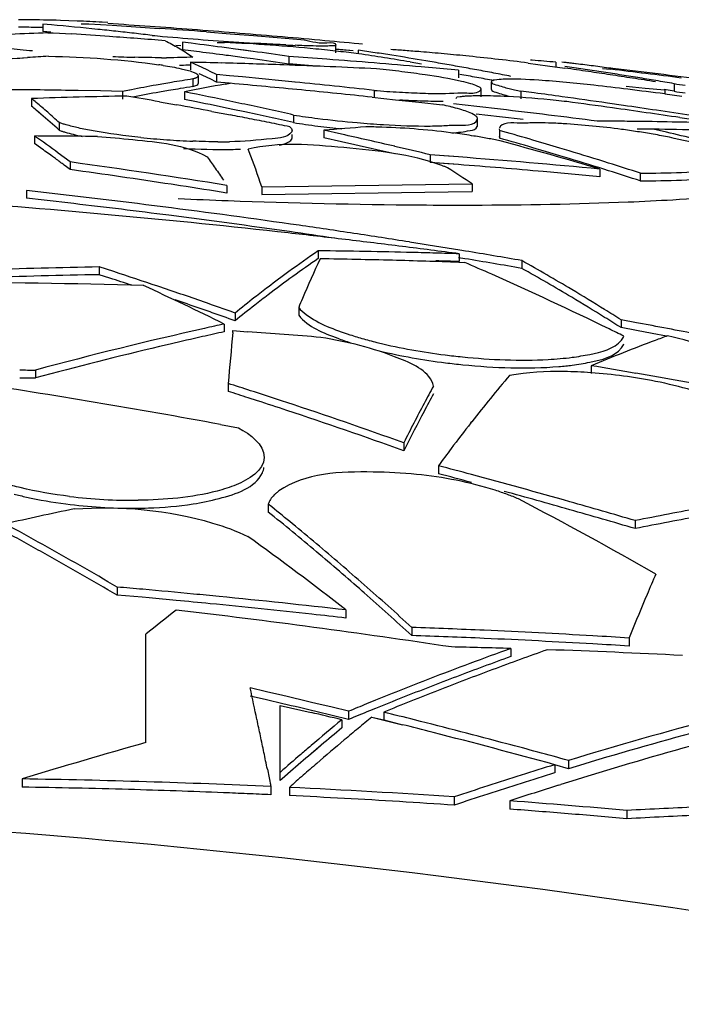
# Model space of a CAD drawing. Header units: millimetres. Extents: x 0 to 297, y 0 to 210.
# Tile 27 of 108: x 84.01 to 86.63, y 170.15 to 174.05. Entities that reach past the tile are written whole.
import ezdxf

# ---------------------------------------------------------------- set-up
doc = ezdxf.new("R2010")
doc.units = ezdxf.units.MM
doc.header["$LTSCALE"] = 16.335
doc.layers.get('0').update_dxf_attribs({"linetype": 'CONTINUOUS'})
doc.layers.add('08_SURFACES', color=7, linetype='CONTINUOUS')

msp = doc.modelspace()

# ---------------------------------------------------------------- linework, layer by layer
at = {"color": 9, "linetype": 'Continuous'}
for points in [[(84.427, 170.7955), (82.7546, 170.9489), (81.0659, 170.9909), (79.3897, 170.8878)], [(90.9828, 169.65), (88.8328, 170.1967), (86.6361, 170.5928), (84.427, 170.7955)]]:
    msp.add_open_spline(points, degree=3, dxfattribs=at)
at = {"layer": '08_SURFACES', "color": 7, "linetype": 'Continuous'}
for p, q in [((84.0386, 174.0533), (84.0055, 174.0535)), ((84.0386, 174.0234), (84.0055, 174.0237)), ((84.1361, 174.0331), (84.1022, 174.0362)), ((84.1361, 174.0331), (84.1022, 174.0362)), ((84.1022, 174.0362), (84.1022, 174.0063)), ((84.2043, 174.0494), (84.1712, 174.0505)), ((84.2043, 174.0494), (84.1712, 174.0505)), ((84.2375, 174.0481), (84.2043, 174.0494)), ((84.2533, 174.0376), (84.2836, 174.0375)), ((84.2533, 174.0376), (84.2836, 174.0375)), ((84.2836, 174.0375), (84.3763, 174.0315)), ((84.3587, 174.0418), (84.3369, 174.0431)), ((84.3587, 174.0418), (84.3369, 174.0431)), ((84.3763, 174.0315), (84.4693, 174.0254)), ((84.3763, 174.0315), (84.4693, 174.0254)), ((84.4693, 174.0254), (84.5624, 174.0189)), ((84.4693, 174.0254), (84.5624, 174.0189)), ((84.1334, 174.0035), (84.1022, 174.0063)), ((84.1334, 174.0034), (84.1022, 174.0063)), ((84.1215, 174.0011), (84.142, 174.0018)), ((84.1215, 174.0012), (84.142, 174.0018)), ((84.142, 174.0018), (84.2167, 173.9969)), ((84.142, 174.0018), (84.2167, 173.9969)), ((84.7493, 174.0053), (84.8429, 173.9981)), ((84.7493, 174.0053), (84.8429, 173.9981)), ((84.8429, 173.9981), (84.9364, 173.9906)), ((84.8429, 173.9981), (84.9364, 173.9906)), ((84.9364, 173.9906), (85.0301, 173.9829)), ((84.6283, 173.9531), (84.6477, 173.9515)), ((84.6884, 173.96), (84.6541, 173.9643)), ((84.6884, 173.96), (84.6541, 173.9643)), ((84.6541, 173.9643), (84.6541, 173.9343)), ((84.7925, 173.9634), (84.8212, 173.9631)), ((84.7925, 173.9634), (84.8212, 173.9631)), ((85.0301, 173.9829), (85.1238, 173.9749)), ((85.0301, 173.9829), (85.1238, 173.9749)), ((85.2625, 173.9228), (85.2625, 173.9528)), ((85.3671, 173.9562), (85.3533, 173.9576)), ((85.3671, 173.9562), (85.3533, 173.9575)), ((84.6881, 173.9301), (84.6541, 173.9343)), ((84.7224, 173.9258), (84.6881, 173.9301)), ((84.7224, 173.9258), (84.6881, 173.9301)), ((84.6908, 173.9086), (84.6953, 173.9055)), ((84.864, 173.9374), (84.8285, 173.9421)), ((84.864, 173.9374), (84.8285, 173.9421)), ((84.9346, 173.9279), (84.864, 173.9374)), ((85.0758, 173.908), (85.0758, 173.878)), ((85.33, 173.9298), (85.2625, 173.9362)), ((85.33, 173.9298), (85.2625, 173.9361)), ((85.3508, 173.9329), (85.3508, 173.9183)), ((83.9809, 173.8996), (84.0408, 173.9036)), ((84.704, 173.8772), (84.6869, 173.8849)), ((84.6869, 173.8849), (84.6869, 173.8548)), ((84.7211, 173.8694), (84.704, 173.8772)), ((84.9343, 173.8979), (84.8989, 173.9027)), ((84.9343, 173.8979), (84.8989, 173.9027)), ((85.5559, 173.8863), (85.601, 173.8788)), ((85.674, 173.8601), (85.6001, 173.8666)), ((85.674, 173.8601), (85.6001, 173.8666)), ((86.0236, 173.8818), (86.1002, 173.8714)), ((86.0236, 173.8818), (86.1002, 173.8713)), ((86.0393, 173.8926), (86.0322, 173.8931)), ((86.1002, 173.8714), (86.1686, 173.8617)), ((86.1002, 173.8713), (86.1686, 173.8617)), ((86.1328, 173.885), (86.1328, 173.8684)), ((86.1739, 173.8834), (86.1568, 173.8854)), ((86.2229, 173.8776), (86.1652, 173.8844)), ((86.197, 173.8643), (86.1686, 173.8684)), ((86.2408, 173.8578), (86.1686, 173.8684)), ((86.1951, 173.881), (86.1739, 173.8834)), ((86.2229, 173.8777), (86.1951, 173.881)), ((84.7175, 173.8013), (84.7175, 173.8314)), ((84.8408, 173.8317), (84.7894, 173.8364)), ((84.8408, 173.8317), (84.7894, 173.8364)), ((84.7894, 173.8364), (84.7894, 173.8064)), ((84.8924, 173.8268), (84.8408, 173.8317)), ((84.8924, 173.8268), (84.8408, 173.8317)), ((85.7477, 173.8535), (85.674, 173.8601)), ((85.7477, 173.8535), (85.674, 173.8601)), ((85.7477, 173.8535), (85.7477, 173.8234)), ((86.2408, 173.8578), (86.197, 173.8643)), ((86.3176, 173.8597), (86.35, 173.8573)), ((84.696, 173.8187), (84.696, 173.7887)), ((84.8408, 173.8016), (84.7894, 173.8064)), ((84.8408, 173.8016), (84.7894, 173.8064)), ((84.8241, 173.7982), (84.8434, 173.8015)), ((84.8241, 173.7982), (84.8434, 173.8015)), ((85.8778, 173.7776), (85.8778, 173.8077)), ((86.4868, 173.7816), (86.4119, 173.7888)), ((86.4868, 173.7816), (86.4119, 173.7888)), ((86.6012, 173.8001), (86.6012, 173.7701)), ((84.3294, 173.7712), (84.2411, 173.7728)), ((84.3294, 173.7712), (84.2411, 173.7728)), ((84.4176, 173.7693), (84.3294, 173.7712)), ((84.4176, 173.7693), (84.3294, 173.7712)), ((84.4523, 173.7761), (84.4176, 173.7693)), ((84.4176, 173.7693), (84.4176, 173.7392)), ((84.4523, 173.7761), (84.4297, 173.7717)), ((84.5996, 173.7729), (84.5635, 173.7666)), ((84.5996, 173.7729), (84.5635, 173.7666)), ((84.6356, 173.779), (84.5996, 173.7729)), ((84.646, 173.7807), (84.6356, 173.779)), ((84.6621, 173.7678), (84.6621, 173.7377)), ((85.4134, 173.7735), (85.4134, 173.7434)), ((85.8371, 173.7485), (85.8371, 173.7786)), ((86.0476, 173.7636), (85.9947, 173.7707)), ((85.9947, 173.7707), (85.9947, 173.7406)), ((86.5641, 173.774), (86.4868, 173.7816)), ((86.6012, 173.7701), (86.5614, 173.7768)), ((86.6012, 173.7701), (86.5614, 173.7768)), ((86.5641, 173.774), (86.5641, 173.7595)), ((86.5641, 173.7595), (86.6324, 173.7508)), ((84.0569, 173.7411), (84.0569, 173.711)), ((84.5631, 173.7284), (84.6307, 173.7162)), ((84.7098, 173.7281), (84.6621, 173.7377)), ((85.4054, 173.7466), (85.4983, 173.7367)), ((85.4054, 173.7466), (85.4983, 173.7367)), ((85.4983, 173.7367), (85.591, 173.7265)), ((85.4983, 173.7367), (85.591, 173.7265)), ((85.591, 173.7265), (85.6836, 173.7161)), ((85.8204, 173.7095), (85.7273, 173.72)), ((85.8204, 173.7095), (85.7273, 173.72)), ((85.7383, 173.7419), (85.7405, 173.7462)), ((85.7383, 173.7419), (85.7405, 173.7462)), ((85.7537, 173.7481), (85.7405, 173.7462)), ((86.4005, 173.7139), (86.3375, 173.7231)), ((84.0881, 173.685), (84.0756, 173.6955)), ((84.0942, 173.6798), (84.0756, 173.6955)), ((84.0942, 173.6798), (84.0881, 173.685)), ((84.771, 173.6901), (84.8444, 173.6761)), ((84.771, 173.6901), (84.8444, 173.6761)), ((84.9019, 173.6882), (84.8537, 173.6984)), ((84.9019, 173.6882), (84.8537, 173.6984)), ((84.9501, 173.6778), (84.9019, 173.6882)), ((84.9501, 173.6778), (84.9019, 173.6882)), ((84.9983, 173.6974), (84.9501, 173.708)), ((84.9983, 173.6673), (84.9501, 173.6778)), ((85.0947, 173.676), (85.0947, 173.6458)), ((85.9101, 173.6689), (85.8178, 173.6796)), ((85.9142, 173.6986), (85.8204, 173.7095)), ((84.1667, 173.6457), (84.1667, 173.6154)), ((85.822, 173.6601), (85.8224, 173.6623)), ((85.8224, 173.6321), (85.8224, 173.6623)), ((86.0042, 173.6578), (85.9101, 173.6689)), ((86.6245, 173.6658), (86.6967, 173.655)), ((85.0884, 173.5847), (85.0884, 173.5992)), ((85.2841, 173.6), (85.214, 173.6155)), ((85.2841, 173.6), (85.214, 173.6155)), ((85.214, 173.6155), (85.214, 173.5852)), ((85.822, 173.6299), (85.8224, 173.6321)), ((85.9082, 173.6205), (85.9106, 173.6143)), ((85.9228, 173.6109), (85.9106, 173.6143)), ((85.9106, 173.6143), (85.9106, 173.584)), ((86.5186, 173.6194), (86.4546, 173.6203)), ((86.5711, 173.6077), (86.5186, 173.6198)), ((86.5711, 173.6077), (86.5186, 173.6198)), ((84.0683, 173.5928), (84.0683, 173.5626)), ((84.0919, 173.546), (84.0683, 173.5626)), ((85.2842, 173.5697), (85.214, 173.5852)), ((85.2842, 173.5697), (85.214, 173.5852)), ((85.9082, 173.5902), (85.9106, 173.584)), ((84.1866, 173.5077), (84.1629, 173.5253)), ((84.9189, 173.5302), (84.915, 173.5406)), ((85.4949, 173.5216), (85.4246, 173.5379)), ((85.4949, 173.5216), (85.4246, 173.5379)), ((85.7082, 173.513), (85.6357, 173.5185)), ((85.7475, 173.5099), (85.6357, 173.5185)), ((85.6357, 173.5185), (85.6357, 173.4881)), ((86.1859, 173.534), (86.1489, 173.5452)), ((86.1859, 173.534), (86.1489, 173.5452)), ((84.1518, 173.5031), (84.1393, 173.5122)), ((84.2102, 173.4899), (84.1866, 173.5077)), ((84.2102, 173.4596), (84.1866, 173.4774)), ((84.2102, 173.4899), (84.2102, 173.4596)), ((85.7059, 173.4828), (85.6357, 173.4881)), ((85.7475, 173.4796), (85.6357, 173.4881)), ((85.7475, 173.4796), (85.7059, 173.4828)), ((85.7475, 173.5099), (85.7082, 173.513)), ((86.186, 173.5036), (86.149, 173.5148)), ((86.3076, 173.4618), (86.3076, 173.4314)), ((86.4676, 173.4454), (86.4676, 173.415)), ((84.6464, 173.3957), (84.6092, 173.4014)), ((84.9688, 173.391), (85.8014, 173.4039)), ((85.8014, 173.4039), (85.8014, 173.3735)), ((84.037, 173.3766), (84.037, 173.3461)), ((84.8308, 173.3971), (84.8308, 173.3667)), ((84.9688, 173.391), (84.9688, 173.3606)), ((84.9688, 173.3606), (85.7063, 173.372)), ((85.7063, 173.372), (85.8014, 173.3735)), ((85.1923, 173.1381), (85.1923, 173.1074)), ((85.7505, 173.1263), (85.7505, 173.0956)), ((85.7748, 173.1371), (85.7528, 173.1407)), ((85.7748, 173.137), (85.7528, 173.1406)), ((85.7729, 173.1068), (85.748, 173.1109)), ((85.7729, 173.1067), (85.748, 173.1108)), ((85.7493, 173.0925), (85.7727, 173.0917)), ((85.9985, 173.0993), (85.9985, 173.0686)), ((84.3822, 173.0557), (84.3254, 173.0741)), ((84.3254, 173.0741), (84.3254, 173.0433)), ((84.3675, 173.0297), (84.3254, 173.0433)), ((84.3675, 173.0297), (84.3254, 173.0433)), ((84.768, 172.8944), (84.7205, 172.911)), ((84.768, 172.8944), (84.7205, 172.911)), ((84.863, 172.8916), (84.863, 172.8607)), ((85.1148, 172.9137), (85.1148, 172.8828)), ((86.4526, 172.8534), (86.3911, 172.8649)), ((86.3911, 172.8649), (86.3911, 172.834)), ((86.5141, 172.8417), (86.4526, 172.8534)), ((84.82, 172.8481), (84.82, 172.8172)), ((84.8537, 172.814), (84.8544, 172.8219)), ((84.8544, 172.8219), (84.9124, 172.8177)), ((86.4526, 172.8225), (86.3911, 172.834)), ((86.5141, 172.8108), (86.4526, 172.8225)), ((86.5713, 172.7999), (86.5141, 172.8108)), ((86.5713, 172.7999), (86.5141, 172.8108)), ((84.6064, 172.7689), (84.5643, 172.7589)), ((84.6064, 172.7689), (84.5643, 172.7589)), ((84.0723, 172.6655), (84.0723, 172.6344)), ((86.2725, 172.6829), (86.2725, 172.6518)), ((84.8356, 172.6126), (84.8356, 172.5814)), ((84.9515, 172.544), (84.9152, 172.5558)), ((84.9515, 172.544), (84.9152, 172.5557)), ((85.0675, 172.5371), (85.0511, 172.5425)), ((85.0675, 172.5371), (85.0512, 172.5425)), ((84.8056, 172.4503), (84.8769, 172.437)), ((84.8056, 172.4502), (84.8769, 172.437)), ((85.7965, 172.4565), (85.8002, 172.4613)), ((85.7965, 172.4565), (85.8002, 172.4612)), ((85.5311, 172.3778), (85.5311, 172.3464)), ((85.5349, 172.354), (85.5311, 172.3464)), ((85.6684, 172.2867), (85.6684, 172.2553)), ((85.0084, 172.1235), (84.9944, 172.1348)), ((85.0084, 172.1234), (84.9944, 172.1348)), ((84.9944, 172.1348), (84.9944, 172.1032)), ((86.4473, 172.0692), (86.4473, 172.0376)), ((84.3962, 171.8061), (84.3962, 171.7742)), ((84.4619, 171.7684), (84.3962, 171.7742)), ((84.4948, 171.7655), (84.4619, 171.7684)), ((84.5229, 171.763), (84.4948, 171.7655)), ((84.5229, 171.7629), (84.4948, 171.7655)), ((85.3742, 171.7832), (85.3665, 171.7899)), ((85.3742, 171.7832), (85.3665, 171.7899)), ((85.3018, 171.7155), (85.3018, 171.6835)), ((85.5626, 171.6463), (85.5626, 171.6143)), ((84.5098, 171.1901), (84.5098, 171.6199)), ((86.4289, 171.6182), (86.4234, 171.6044)), ((86.4234, 171.6044), (86.4234, 171.5723)), ((85.9543, 171.5627), (85.9543, 171.5306)), ((84.9876, 171.3914), (84.9227, 171.4065)), ((84.9876, 171.3914), (84.9227, 171.4065)), ((84.9876, 171.3592), (84.9227, 171.3742)), ((84.9876, 171.3592), (84.9227, 171.3742)), ((85.0525, 171.3763), (84.9876, 171.3914)), ((85.0525, 171.344), (84.9876, 171.3592)), ((85.0421, 171.3372), (85.1234, 171.3185)), ((85.0421, 171.0403), (85.0421, 171.3372)), ((85.2473, 171.3298), (85.1823, 171.3455)), ((85.4189, 171.3577), (85.3833, 171.3431)), ((85.4189, 171.3577), (85.3833, 171.3432)), ((85.1234, 171.3185), (85.164, 171.3091)), ((85.2473, 171.2975), (85.1823, 171.3131)), ((85.3122, 171.314), (85.2473, 171.3298)), ((85.3122, 171.314), (85.2473, 171.3298)), ((85.3122, 171.2817), (85.2473, 171.2975)), ((85.3122, 171.2817), (85.2473, 171.2975)), ((85.3122, 171.314), (85.3122, 171.2817)), ((85.4189, 171.3254), (85.3947, 171.3155)), ((85.4189, 171.3254), (85.3947, 171.3155)), ((85.4515, 171.3106), (85.4515, 171.2782)), ((85.2857, 171.2805), (85.2857, 171.2481)), ((85.4046, 171.2913), (85.4515, 171.2796)), ((85.4046, 171.2913), (85.5259, 171.261)), ((85.4515, 171.2796), (85.5259, 171.261)), ((85.2043, 171.18), (85.1637, 171.1455)), ((85.2043, 171.18), (85.1876, 171.1659)), ((85.1876, 171.1659), (85.1637, 171.1455)), ((86.1285, 171.1025), (86.1285, 171.0699)), ((86.183, 171.0866), (86.1285, 171.1016)), ((86.183, 171.0866), (86.1285, 171.1015)), ((86.183, 171.1192), (86.183, 171.0866)), ((84.9908, 171.0842), (85.0047, 171.0162)), ((85.0826, 171.0757), (85.0488, 171.0461)), ((85.0826, 171.0757), (85.0582, 171.0545)), ((84.0197, 171.0461), (84.0197, 171.0135)), ((85.0015, 171.0321), (85.0047, 171.0162)), ((85.0582, 171.0545), (85.0421, 171.0403)), ((86.1436, 171.0211), (86.1528, 171.024)), ((86.1436, 171.021), (86.1529, 171.0239)), ((85.0047, 171.0162), (85.0047, 170.9835)), ((85.078, 171.0127), (85.078, 170.9801)), ((85.7308, 170.9749), (85.7308, 170.9422)), ((85.9504, 170.9592), (85.9504, 170.9265)), ((86.4139, 170.9212), (86.4139, 170.8884))]:
    msp.add_line(p, q, dxfattribs=at)
for points in [[(84.9346, 173.9279), (84.8993, 173.9327), (84.864, 173.9374)], [(83.9809, 173.8996), (84.0112, 173.9017), (84.0408, 173.9036)], [(84.6422, 173.8734), (84.6507, 173.8736), (84.6593, 173.8738), (84.6682, 173.8741), (84.6772, 173.8745), (84.6863, 173.875)]]:
    msp.add_lwpolyline(points, dxfattribs=at)
for centre, radius, start, end in [((83.9757, 167.84), 6.2136, 88.19733, 89.41998), ((83.9757, 167.8169), 6.2068, 88.80783, 89.41956), ((82.5819, 157.2798), 16.8252, 84.07362, 84.69998), ((83.9751, 167.8241), 6.2296, 86.67009, 87.58584), ((82.1855, 141.0241), 33.0855, 85.94321, 86.23246), ((82.1853, 141.0204), 33.0892, 85.65299, 85.94321), ((84.4518, 163.806), 10.2005, 91.85561, 92.68626), ((81.9003, 139.1641), 34.9098, 85.95092, 86.19552), ((82.5798, 157.2594), 16.8458, 83.82735, 84.07369), ((81.9003, 139.1631), 34.9108, 85.58681, 85.95092), ((82.5785, 157.2469), 16.8584, 83.58156, 83.82735), ((82.5771, 157.2341), 16.8712, 83.33633, 83.58156), ((85.4717, 184.0769), 10.129, 264.69305, 264.92662), ((82.087, 138.855), 35.251, 85.66862, 85.97316), ((85.742, 187.1637), 13.2276, 264.94241, 266.33895), ((82.1851, 141.0179), 33.0916, 85.3618, 85.65299), ((82.1849, 141.0152), 33.0943, 85.06921, 85.36179), ((82.1846, 141.0117), 33.0979, 84.77565, 85.06921), ((82.2651, 154.4711), 19.639, 82.49992, 82.91194), ((85.6826, 186.1664), 12.2285, 266.31867, 266.52661), ((85.3749, 180.4621), 6.5159, 267.26077, 267.5918), ((82.1843, 141.0085), 33.1011, 84.50614, 84.77565), ((84.9392, 160.0666), 13.8662, 93.36823, 93.71501), ((84.6358, 179.7217), 5.8195, 267.46858, 268.33369), ((82.1509, 153.578), 20.5097, 82.50006, 82.79729), ((82.2943, 154.6689), 19.4094, 82.28788, 82.49932), ((82.2579, 154.4153), 19.6953, 81.77424, 82.18898), ((82.5942, 139.1314), 34.865, 85.67011, 85.91845), ((84.5515, 167.4402), 6.5277, 84.04872, 84.44854), ((84.8133, 169.7558), 4.1973, 82.6205, 83.1568), ((83.4316, 160.9685), 13.1056, 81.28566, 81.57955), ((83.0521, 158.6568), 15.4339, 80.66378, 81.42831), ((83.4286, 160.9489), 13.1255, 80.99121, 81.28566), ((83.4237, 160.9183), 13.1565, 80.40062, 80.99109), ((84.927, 165.7229), 8.2309, 85.00353, 85.31999), ((84.8308, 164.6197), 9.3383, 84.7131, 85.00476), ((84.7482, 163.7309), 10.2309, 84.15868, 84.71148), ((84.9012, 165.1235), 8.83, 82.69698, 84.22658), ((84.2865, 171.9871), 1.9078, 81.2146, 81.7129), ((84.5858, 177.0922), 3.1894, 269.7513, 270.1062), ((84.106, 146.9701), 26.921, 88.5019, 88.76356), ((83.6737, 171.6064), 2.4935, 63.4198, 65.1628), ((84.1059, 146.9675), 26.9237, 88.24038, 88.5019), ((84.1058, 146.965), 26.9261, 87.97899, 88.24038), ((82.2555, 154.3848), 19.6961, 81.76749, 82.1831), ((84.1055, 146.9577), 26.9334, 87.19559, 87.97896), ((82.5943, 139.1308), 34.8356, 85.71054, 85.91503), ((82.5941, 139.1298), 34.8666, 85.05423, 85.6701), ((83.4184, 160.8863), 13.1889, 80.10473, 80.40074), ((83.4145, 160.864), 13.2115, 79.80808, 80.10473), ((83.4103, 160.8409), 13.2351, 79.51078, 79.80808), ((85.4257, 165.8012), 8.1147, 85.00077, 85.66306), ((82.1533, 138.2808), 35.8289, 83.52373, 83.57093), ((85.3788, 166.9075), 7.0211, 82.54028, 83.09495), ((85.376, 166.8861), 7.0426, 81.9758, 82.54027), ((83.6734, 171.5776), 2.4926, 63.4004, 65.1443), ((84.8877, 168.6891), 5.1975, 83.5221, 84.0855), ((85.0839, 170.2403), 3.6338, 81.5912, 82.3024), ((83.4102, 160.8213), 13.2248, 79.50142, 79.79876), ((83.4059, 160.817), 13.2594, 79.21286, 79.51078), ((83.4012, 160.7926), 13.2842, 78.91433, 79.21286), ((83.153, 152.6837), 21.3916, 81.64229, 81.89575), ((83.7406, 157.0736), 16.9694, 81.28136, 81.52761), ((83.1506, 152.6677), 21.4078, 81.41072, 81.6423), ((83.738, 157.0562), 16.987, 81.03524, 81.28136), ((83.1482, 152.6515), 21.4241, 81.17104, 81.41072), ((82.1391, 138.8471), 35.2625, 82.91256, 83.1416), ((82.3836, 139.5928), 34.4969, 83.08218, 83.38243), ((83.7351, 157.0382), 17.0052, 80.78926, 81.03524), ((82.1389, 138.8459), 35.2638, 82.68333, 82.91256), ((82.3833, 139.5897), 34.5, 82.78232, 83.08218), ((85.7247, 167.224), 6.6745, 100.13145, 100.9903), ((85.7184, 167.2591), 6.6388, 99.59743, 100.13114), ((85.7134, 167.289), 6.6085, 98.85593, 99.59758), ((85.7123, 167.2711), 6.5964, 98.86311, 99.30277), ((85.8547, 167.8566), 6.0303, 99.83978, 101.40628), ((81.7121, 138.8493), 35.0922, 84.41775, 84.88061), ((81.6245, 139.3491), 34.6323, 84.24006, 84.58554), ((81.6242, 139.3466), 34.6348, 83.71909, 84.24005), ((83.4058, 160.7974), 13.2491, 79.20355, 79.50142), ((82.046, 138.3699), 35.6769, 82.96056, 83.17773), ((83.1456, 152.6348), 21.4411, 80.92325, 81.17103), ((83.7321, 157.0196), 17.0241, 80.54342, 80.78926), ((83.7289, 157.0007), 17.0432, 80.29773, 80.54342), ((88.348, 185.5136), 11.8429, 261.51829, 261.73441), ((83.6912, 141.823), 31.9546, 89.01402, 89.49072), ((84.9041, 148.9003), 24.8552, 91.08448, 91.95343), ((80.8368, 152.895), 21.164, 79.8591, 80.2149), ((85.724, 167.2032), 6.6652, 100.02692, 100.95431), ((81.2967, 156.8547), 17.2447, 78.0966, 78.74624), ((81.712, 138.8481), 35.0935, 83.95877, 84.41775), ((85.8191, 178.9713), 5.2137, 265.5364, 266.0949), ((85.7961, 178.6319), 4.8735, 266.0929, 266.6745), ((85.7635, 178.0679), 4.3085, 266.6719, 267.3048), ((86.2172, 174.9113), 1.162, 256.5968, 257.709), ((86.305, 175.3137), 1.5739, 257.702, 258.6298), ((81.6224, 141.0321), 33.0293, 82.10641, 82.30046), ((82.046, 138.3698), 35.677, 82.72456, 82.96056), ((88.348, 185.474), 11.8336, 261.5112, 261.72748), ((82.6178, 171.9775), 2.2762, 50.1739, 50.786), ((82.6168, 171.9477), 2.2765, 50.1498, 50.7621), ((80.8286, 152.8498), 21.21, 79.28789, 79.67351), ((81.295, 156.8307), 17.239, 78.08677, 78.57505), ((81.2868, 156.8076), 17.2928, 77.76988, 78.09674), ((85.7635, 178.0338), 4.3045, 266.6694, 267.303), ((85.7336, 177.3985), 3.6685, 267.3023, 268.0088), ((85.7115, 176.7571), 3.0267, 268.0051, 268.8063), ((85.6978, 176.0848), 2.3543, 268.8006, 269.7457), ((85.4203, 172.4816), 1.2622, 76.5341, 77.956), ((85.6823, 169.404), 4.3531, 83.4724, 84.0419), ((81.6217, 141.0274), 33.034, 81.79273, 82.10641), ((81.6367, 139.9306), 34.1019, 82.04407, 82.34876), ((81.6207, 141.0201), 33.0414, 81.45244, 81.68224), ((82.4829, 171.7908), 2.4829, 47.2978, 49.5359), ((80.8205, 152.8073), 21.2532, 78.87777, 79.08622), ((81.276, 156.7582), 17.3434, 77.28055, 77.6067), ((85.5622, 176.6438), 3.0044, 261.0475, 261.9557), ((85.4804, 172.7348), 1.002, 75.7101, 76.5088), ((81.8069, 138.6214), 35.3169, 83.01105, 83.32143), ((81.8068, 138.6206), 35.3177, 82.69554, 83.01105), ((81.6361, 139.9261), 34.1064, 81.58986, 82.04407), ((81.62, 141.0154), 33.0462, 81.21117, 81.45243), ((80.8168, 152.7885), 21.2724, 78.66301, 78.87777), ((81.2759, 156.7417), 17.3301, 77.27004, 77.59639), ((80.813, 152.7691), 21.2921, 78.44194, 78.66301), ((85.5622, 176.6112), 3.002, 261.0399, 261.9488), ((85.6268, 177.0988), 3.4639, 261.9516, 262.7748), ((85.6268, 177.0657), 3.4611, 261.9447, 262.7685), ((85.6852, 177.5687), 3.9375, 262.7907, 265.0717), ((85.6869, 177.5612), 3.9302, 265.0383, 266.552), ((85.6273, 175.3448), 1.7124, 270.2731, 271.5832), ((86.2493, 156.4769), 17.1748, 89.57806, 89.84043), ((86.2493, 156.4759), 17.1758, 89.31524, 89.57806), ((86.2492, 156.4706), 17.1811, 88.2594, 89.31518), ((85.6753, 177.4506), 3.849, 262.7734, 264.1863), ((86.4623, 159.0821), 14.5869, 94.25105, 94.90915), ((80.9225, 153.9975), 20.0819, 76.83917, 77.4559), ((85.3441, 170.6719), 2.9575, 82.4181, 88.0537), ((85.3809, 170.9233), 2.7034, 80.8955, 82.4884), ((82.1742, 160.2921), 13.8362, 73.7662, 74.28078), ((86.2551, 155.3958), 18.2259, 88.58971, 89.1715), ((82.1129, 154.4636), 19.6563, 76.18565, 76.89104), ((83.9385, 141.3423), 32.2508, 89.32663, 89.76955), ((81.8524, 170.3878), 3.8964, 53.631, 55.3413), ((84.8208, 176.8021), 3.2322, 264.1096, 265.0249), ((84.8325, 176.9376), 3.3682, 265.0279, 266.8015), ((84.8257, 176.8131), 3.2435, 266.7986, 267.7086), ((84.8091, 175.9551), 2.3853, 269.6612, 270.7768), ((80.9248, 153.994), 20.0552, 77.03403, 77.44548), ((82.1748, 160.2753), 13.8231, 73.75271, 74.32061), ((81.7184, 157.9831), 16.1447, 73.4855, 74.9434), ((82.1564, 160.2307), 13.9002, 73.30811, 73.76624), ((81.8134, 152.3148), 21.8012, 76.96152, 77.36143), ((81.8511, 170.3587), 3.8962, 54.0351, 54.8906), ((84.815, 175.5146), 1.975, 270.8656, 272.0242), ((81.4646, 172.2137), 3.6967, 18.5697, 20.8621), ((80.9098, 153.943), 20.1378, 76.42756, 76.83926), ((82.156, 160.2106), 13.8904, 73.29415, 73.75279), ((82.1276, 160.1355), 13.9996, 72.47963, 73.14876), ((81.7738, 170.2526), 4.0275, 53.1972, 53.8126), ((80.1261, 144.0598), 29.7122, 80.88936, 82.09945), ((83.0733, 139.1193), 34.4944, 84.61983, 85.55356), ((83.0734, 139.1197), 34.4638, 84.98939, 85.54974), ((82.1272, 160.1154), 13.99, 72.46516, 73.13466), ((82.1017, 160.0532), 14.0859, 71.94367, 72.47976), ((80.1274, 144.0633), 29.6785, 81.31433, 82.09283), ((83.0487, 169.2602), 4.9747, 56.404, 57.7313), ((83.0732, 139.118), 34.4655, 84.61521, 84.98939), ((82.1012, 160.033), 14.0763, 71.92906, 72.46528), ((80.4464, 140.9022), 32.6723, 81.78234, 83.69056), ((80.1237, 144.0391), 29.703, 80.88172, 81.24183), ((81.2341, 138.878), 34.5448, 83.6185, 85.90242), ((80.4481, 140.9144), 32.6297, 83.35421, 83.68534), ((80.4472, 140.9068), 32.6374, 82.68877, 83.3542), ((85.9146, 202.9375), 29.6202, 267.52962, 267.91272), ((85.8018, 199.418), 26.099, 267.87878, 269.54622), ((85.7535, 194.7131), 21.3939, 269.57574, 270.13053), ((80.4456, 140.894), 32.6503, 81.84253, 82.68874), ((81.2339, 138.8769), 34.5459, 83.24062, 83.61842), ((80.4442, 140.8843), 32.6601, 81.52658, 81.84256), ((80.444, 140.8853), 32.6894, 81.39793, 81.78241), ((80.4428, 140.8771), 32.6977, 81.00834, 81.39793), ((81.2336, 138.8746), 34.5482, 82.86371, 83.24063), ((80.4415, 140.8688), 32.706, 80.65398, 81.00834), ((87.8366, 169.2729), 4.6831, 124.3773, 126.1264), ((84.8105, 141.8717), 31.2688, 88.95855, 89.3004), ((84.8105, 141.8707), 31.2697, 88.61755, 88.95855), ((81.2337, 138.8749), 34.5479, 82.48763, 82.86371), ((84.8104, 141.8696), 31.2708, 88.44736, 88.61755), ((84.8104, 141.869), 31.2714, 88.27738, 88.44736), ((80.4403, 140.862), 32.713, 80.21766, 80.61493), ((87.8938, 169.1645), 4.7796, 124.4169, 127.3559), ((89.6991, 171.0079), 4.9646, 154.9947, 156.9824), ((84.6686, 141.4011), 31.7098, 88.52294, 89.04012), ((84.6686, 141.3992), 31.7117, 88.04694, 88.52294), ((84.8104, 141.8658), 31.2439, 88.27586, 88.44602), ((80.5115, 160.9196), 13.2605, 66.12214, 66.62458), ((80.4403, 140.8593), 32.6853, 80.20919, 80.6102), ((81.404, 164.9601), 9.3465, 59.1571, 60.55607), ((84.892, 141.8629), 31.2163, 91.04001, 91.88639), ((78.9145, 156.2559), 17.6671, 71.37469, 71.9718), ((87.9761, 169.0811), 4.9203, 126.1221, 127.31), ((81.4024, 164.9337), 9.3435, 59.13483, 60.53442), ((83.5136, 139.1107), 33.9038, 88.33106, 89.74184), ((84.892, 141.8598), 31.1887, 91.04093, 91.88799), ((78.924, 156.2689), 17.6227, 71.71188, 72.00754), ((80.3977, 160.666), 13.5384, 63.94678, 66.11618), ((79.2836, 161.6426), 12.4986, 63.7072, 65.32731), ((78.8832, 156.1629), 17.7653, 70.75637, 71.37466), ((88.0791, 168.9456), 5.0905, 127.3076, 128.0581), ((81.2711, 164.7368), 9.6063, 58.24862, 59.15919), ((78.878, 156.1321), 17.767, 70.8015, 71.12496), ((78.8546, 156.0808), 17.8522, 70.33227, 70.75653), ((88.1859, 168.8096), 5.2635, 128.0601, 129.1468), ((88.0811, 168.9159), 5.0909, 127.3336, 128.0839), ((90.3428, 170.7307), 5.6655, 156.9475, 157.3367), ((81.2693, 164.7103), 9.6035, 58.22582, 59.13693), ((78.8511, 156.0552), 17.8484, 70.31611, 70.63973), ((88.1879, 168.7798), 5.2639, 128.0859, 129.1719), ((81.1864, 164.5996), 9.7675, 57.80113, 58.24988), ((81.1845, 164.573), 9.7649, 57.77803, 58.22708), ((88.2609, 157.1365), 16.0839, 102.6378, 105.09518), ((88.2272, 157.2653), 15.9208, 102.35741, 102.67434), ((88.2267, 157.2845), 15.9321, 102.34669, 102.63415), ((111.9068, 170.2828), 27.1712, 174.65458, 175.0812), ((82.3718, 138.3), 34.611, 85.30957, 85.7905), ((80.2826, 160.4273), 13.8034, 63.68355, 63.95276), ((80.3489, 140.4707), 32.9529, 78.78262, 79.21699), ((88.2361, 157.2255), 15.9615, 102.67441, 103.14424), ((89.4192, 165.0837), 8.225, 110.59067, 112.49391), ((89.367, 165.2208), 8.0782, 110.2153, 110.58593), ((79.551, 144.7761), 28.8923, 75.57129, 75.9287), ((88.27, 157.084), 16.107, 103.30127, 105.10671), ((86.0294, 175.3707), 2.666, 262.7925, 264.2695), ((84.0833, 175.021), 2.3555, 268.2187, 269.7323), ((86.0294, 175.3374), 2.6638, 262.8231, 264.2995), ((80.7081, 139.2966), 33.8468, 80.23231, 80.53764), ((84.0833, 174.9878), 2.3534, 268.2149, 269.732), ((90.1647, 169.0477), 5.5409, 139.5263, 141.9709), ((86.128, 170.6082), 2.052, 78.7591, 85.9642), ((80.7074, 139.2924), 33.8511, 79.62182, 80.2323), ((79.1783, 141.8994), 31.0648, 79.56335, 81.42455), ((78.1291, 151.6014), 22.0555, 72.05569, 72.29768), ((78.1292, 151.5896), 22.037, 72.06517, 72.28262), ((78.1158, 151.5603), 22.0987, 71.70948, 72.05565), ((91.1313, 169.5989), 6.2515, 151.28643, 152.00716), ((78.1126, 151.5385), 22.0908, 71.64932, 71.96588), ((91.0501, 169.6146), 6.1578, 151.30543, 151.66519), ((78.075, 151.4383), 22.2274, 70.40028, 71.66402), ((78.0745, 151.4247), 22.2108, 70.38361, 71.64843), ((91.7059, 169.2952), 6.9015, 152.01956, 153.4706), ((91.6948, 169.2726), 6.8876, 152.04, 153.42395), ((91.2262, 169.5196), 6.3578, 151.66521, 152.02623), ((90.6705, 168.6495), 6.1846, 142.00772, 143.19309), ((90.9727, 168.4228), 6.5624, 143.18887, 143.92839), ((78.442, 144.9067), 28.3176, 74.94271, 75.21501), ((78.4418, 144.8999), 28.2938, 74.92935, 75.20193), ((78.4307, 144.865), 28.3608, 74.12593, 74.94257), ((84.3606, 173.6192), 1.4921, 255.5251, 257.4526), ((84.4547, 174.1593), 2.0095, 262.9313, 270.6911), ((78.4277, 144.848), 28.3476, 74.11188, 74.65677), ((77.9676, 156.8595), 17.2696, 60.2816, 62.33707), ((88.6789, 150.9455), 21.6336, 101.87882, 102.61884), ((84.4551, 174.1318), 2.0135, 262.5203, 270.3297), ((84.4557, 173.9544), 1.8361, 270.3423, 271.9942), ((77.7273, 163.1216), 11.5779, 50.5134, 51.03281), ((78.4156, 144.8119), 28.416, 73.58174, 74.126), ((78.4154, 144.805), 28.3923, 73.56719, 74.11188), ((89.9083, 154.7988), 17.6138, 100.45552, 101.33195), ((77.7336, 163.106), 11.5615, 50.48671, 51.0963), ((89.9084, 154.7828), 17.5985, 100.46495, 101.3423), ((76.6137, 158.5453), 15.3757, 60.85466, 61.48959), ((77.5952, 162.9613), 11.7856, 49.91169, 50.51314), ((76.632, 158.5599), 15.3263, 61.14863, 61.46749), ((77.1113, 161.2087), 13.322, 52.06195, 54.15046), ((77.5909, 162.933), 11.7857, 49.885, 50.48672), ((76.5912, 158.4857), 15.4111, 60.83211, 61.14863), ((76.4882, 158.3213), 15.6325, 59.61094, 60.85293), ((77.3727, 162.6979), 12.1303, 48.72901, 49.90885), ((76.486, 158.2985), 15.6257, 59.58714, 60.82994), ((77.3743, 162.6767), 12.1214, 48.74942, 49.88245), ((95.6818, 167.9035), 9.9705, 156.63482, 157.14334), ((81.5088, 138.3722), 33.5583, 84.89107, 85.06403), ((77.0571, 162.3383), 12.6089, 47.57932, 48.72906), ((81.5087, 138.3717), 33.5588, 84.54536, 84.89107), ((81.5087, 138.3719), 33.5268, 84.65912, 84.84195), ((81.5087, 138.3719), 33.5586, 84.37261, 84.54536), ((81.5087, 138.3711), 33.5594, 83.51006, 84.3726), ((77.0519, 162.3095), 12.6099, 47.55191, 48.70194), ((96.4297, 167.5893), 10.7818, 157.1487, 158.05763), ((81.5087, 138.3715), 33.5273, 84.42808, 84.65912), ((81.5087, 138.3713), 33.5275, 83.73496, 84.42807), ((90.9687, 163.6291), 10.2747, 128.09589, 128.94835), ((80.7548, 138.7066), 33.2351, 82.35716, 83.30511), ((81.5087, 138.3714), 33.5273, 83.5039, 83.73495), ((80.7544, 138.7038), 33.2379, 81.40899, 82.35714), ((84.4182, 139.2916), 32.3749, 87.72005, 87.97424), ((84.4182, 139.2906), 32.3439, 87.71785, 87.9723), ((84.4182, 139.2906), 32.3759, 87.46586, 87.72005), ((84.4182, 139.2897), 32.3449, 87.46343, 87.71785), ((84.4181, 139.2894), 32.3771, 86.70335, 87.46586), ((84.4181, 139.2884), 32.3781, 86.44918, 86.70335), ((85.0128, 139.8341), 31.7426, 88.30037, 88.72434), ((84.4181, 139.2884), 32.3461, 86.70018, 87.46342), ((84.4181, 139.2875), 32.3471, 86.44576, 86.70018), ((91.0632, 157.4193), 15.0379, 109.86077, 111.16912), ((91.051, 157.4338), 14.9899, 109.87755, 110.75199), ((91.0944, 157.5148), 14.9051, 109.57937, 110.02195), ((85.0127, 139.831), 31.7456, 87.07232, 88.0382), ((91.1194, 157.4461), 14.9782, 110.02195, 110.46307), ((91.0903, 157.3297), 15.1011, 110.75146, 111.18657), ((91.1453, 157.3767), 15.0523, 110.46307, 110.90274), ((91.1315, 157.2422), 15.2277, 111.16828, 112.03352), ((91.1324, 157.2216), 15.2171, 111.18714, 112.05305), ((91.1725, 157.3055), 15.1284, 110.90274, 111.34094), ((91.235, 154.53), 17.3414, 102.94338, 106.93726), ((61.3721, 166.265), 24.1053, 12.01069, 12.31538), ((78.1396, 141.9611), 30.2166, 76.52181, 76.77481), ((91.2155, 157.1958), 15.2464, 111.34151, 112.21343), ((78.1395, 141.9571), 30.189, 76.5091, 76.76234), ((91.181, 157.1198), 15.3597, 112.17647, 112.46337), ((91.2455, 154.4771), 17.3639, 103.62556, 106.95068), ((78.2545, 141.6288), 30.474, 76.66003, 76.89507), ((91.1803, 157.103), 15.345, 112.15036, 112.48323), ((78.1566, 141.9341), 30.2687, 75.81577, 76.05411), ((91.3622, 154.4115), 17.4101, 104.09071, 107.4105), ((60.2434, 166.0243), 25.2594, 11.8625, 12.01188), ((92.2516, 162.8612), 10.9274, 129.60337, 130.43903), ((92.2188, 162.979), 10.7484, 129.34428, 129.72186), ((78.1301, 141.9225), 30.2563, 75.61496, 75.85146), ((78.1512, 141.913), 30.2904, 75.10068, 75.81571), ((59.4633, 165.8605), 26.0565, 11.71508, 11.86251), ((92.2239, 162.8702), 10.8778, 129.62995, 130.18903), ((92.3034, 162.8772), 10.8808, 129.72186, 130.09632), ((78.1233, 141.8963), 30.2834, 74.67222, 75.61484), ((90.1697, 151.0148), 20.9541, 105.67073, 107.0676), ((92.3822, 162.7075), 11.1291, 130.43733, 130.71239), ((92.4336, 162.7229), 11.0827, 130.09746, 130.83717), ((78.1456, 141.8919), 30.3123, 74.86239, 75.10074), ((58.6612, 165.6941), 26.8757, 11.56956, 11.71508), ((92.4829, 162.5907), 11.2833, 130.71301, 131.25793), ((92.42, 162.6392), 11.1809, 130.46592, 131.01449), ((78.1428, 141.8814), 30.3232, 74.62402, 74.86239), ((92.5685, 162.5665), 11.2892, 130.83604, 131.20133), ((91.3302, 154.2099), 17.6753, 107.11516, 108.01704), ((92.6606, 162.4613), 11.4291, 131.20132, 131.56361), ((91.3306, 154.1926), 17.6609, 107.13117, 108.03386), ((83.5254, 138.5724), 32.4774, 87.3894, 89.12796), ((91.4398, 154.1581), 17.6751, 107.43586, 108.09362), ((83.5255, 138.5742), 32.443, 88.75509, 89.12714), ((83.5255, 138.5741), 32.4432, 88.38187, 88.75509), ((83.5254, 138.5737), 32.4436, 87.71837, 88.38187), ((83.5254, 138.5735), 32.4437, 87.55255, 87.71837), ((83.5254, 138.5736), 32.4436, 87.38675, 87.55255), ((83.5254, 138.5724), 32.4774, 86.10615, 87.25985), ((91.3603, 154.1169), 17.7731, 108.01664, 108.46591), ((91.3608, 154.0995), 17.7588, 108.03346, 108.48314), ((83.5254, 138.5731), 32.4441, 86.87211, 87.25713), ((83.5254, 138.5724), 32.4448, 86.10225, 86.8721), ((83.5253, 138.5714), 32.4785, 84.89742, 85.71784), ((83.5253, 138.5716), 32.4456, 85.30294, 85.71358), ((83.5253, 138.5711), 32.4461, 84.89232, 85.30294), ((87.9202, 143.3052), 27.657, 92.51373, 93.12216), ((87.9202, 143.3001), 27.6294, 92.51664, 93.12529)]:
    msp.add_arc(centre, radius, start, end, dxfattribs=at)
for points, knots in [([(84.5866, 173.9703), (84.6043, 173.9614), (84.6397, 173.942), (84.6738, 173.9202), (84.6908, 173.9086)], [0, 0, 0, 0, 0.490453, 1, 1, 1, 1]), ([(85.0635, 173.9537), (85.0439, 173.9546), (85.0033, 173.9567), (84.9628, 173.959), (84.9417, 173.9603)], [0, 0, 0, 0, 0.481001, 1, 1, 1, 1]), ([(85.2236, 173.949), (85.2063, 173.9488), (85.1654, 173.9495), (85.1246, 173.951), (85.1011, 173.952)], [0, 0, 0, 0, 0.423431, 1, 1, 1, 1]), ([(85.1238, 173.9749), (85.1581, 173.9712), (85.1883, 173.9556), (85.2627, 173.9652), (85.2625, 173.9528)], [0, 0, 0, 0, 0.73587, 1, 1, 1, 1]), ([(85.2625, 173.9528), (85.2625, 173.9494), (85.2421, 173.9513), (85.2333, 173.9491), (85.2236, 173.949)], [0, 0, 0, 0, 0.259218, 1, 1, 1, 1]), ([(84.0613, 173.9296), (84.0447, 173.9312), (84.0126, 173.9344), (83.9805, 173.938), (83.9651, 173.9399)], [0, 0, 0, 0, 0.518668, 1, 1, 1, 1]), ([(84.6953, 173.9055), (84.6798, 173.9045), (84.6452, 173.9032), (84.6107, 173.9028), (84.5917, 173.9028)], [0, 0, 0, 0, 0.451526, 1, 1, 1, 1]), ([(85.3135, 173.9232), (85.2996, 173.9248), (85.2713, 173.9281), (85.2429, 173.9312), (85.2283, 173.9327)], [0, 0, 0, 0, 0.487666, 1, 1, 1, 1]), ([(85.5986, 173.9263), (85.5777, 173.928), (85.5382, 173.9311), (85.4987, 173.9338), (85.4801, 173.9349)], [0, 0, 0, 0, 0.528852, 1, 1, 1, 1]), ([(84.572, 173.9028), (84.555, 173.9029), (84.5199, 173.9033), (84.4847, 173.9041), (84.4665, 173.9046)], [0, 0, 0, 0, 0.482036, 1, 1, 1, 1]), ([(84.5779, 173.8726), (84.6018, 173.8689), (84.6417, 173.8618), (84.6812, 173.8522), (84.6964, 173.8463)], [0, 0, 0, 0, 0.598024, 1, 1, 1, 1]), ([(84.6964, 173.8463), (84.7016, 173.8443), (84.7092, 173.8412), (84.7166, 173.8344), (84.7167, 173.8314)], [0, 0, 0, 0, 0.654544, 1, 1, 1, 1]), ([(84.7167, 173.8314), (84.7167, 173.8303), (84.7158, 173.8278), (84.7139, 173.8262), (84.7128, 173.8254)], [0, 0, 0, 0, 0.435199, 1, 1, 1, 1]), ([(85.5707, 173.8414), (85.5549, 173.8435), (85.5227, 173.8477), (85.4905, 173.8515), (85.4741, 173.8534)], [0, 0, 0, 0, 0.490226, 1, 1, 1, 1]), ([(84.7062, 173.822), (84.7047, 173.8214), (84.7013, 173.8202), (84.6979, 173.8192), (84.696, 173.8187)], [0, 0, 0, 0, 0.462409, 1, 1, 1, 1]), ([(84.696, 173.7887), (84.7015, 173.7901), (84.7093, 173.7919), (84.7174, 173.7984), (84.7174, 173.8013)], [0, 0, 0, 0, 0.663407, 1, 1, 1, 1]), ([(84.7128, 173.8254), (84.7119, 173.8247), (84.7097, 173.8235), (84.7075, 173.8225), (84.7062, 173.822)], [0, 0, 0, 0, 0.454514, 1, 1, 1, 1]), ([(85.8218, 173.7908), (85.8137, 173.7944), (85.7931, 173.801), (85.7722, 173.8063), (85.7599, 173.8091)], [0, 0, 0, 0, 0.414373, 1, 1, 1, 1]), ([(85.8371, 173.7786), (85.8371, 173.7809), (85.8316, 173.7865), (85.8258, 173.789), (85.8218, 173.7908)], [0, 0, 0, 0, 0.346518, 1, 1, 1, 1]), ([(85.9247, 173.8175), (85.9129, 173.8171), (85.9006, 173.8163), (85.8777, 173.8122), (85.8777, 173.8077)], [0, 0, 0, 0, 0.724495, 1, 1, 1, 1]), ([(85.8777, 173.8077), (85.8777, 173.8005), (85.9115, 173.7923), (85.9302, 173.7851), (85.9478, 173.7809)], [0, 0, 0, 0, 0.28384, 1, 1, 1, 1]), ([(85.5609, 173.7642), (85.576, 173.7635), (85.6051, 173.7622), (85.6343, 173.7614), (85.6484, 173.7611)], [0, 0, 0, 0, 0.516568, 1, 1, 1, 1]), ([(85.6484, 173.7611), (85.6923, 173.7602), (85.7487, 173.7667), (85.824, 173.7609), (85.836, 173.7758)], [0, 0, 0, 0, 0.696419, 1, 1, 1, 1]), ([(85.7876, 173.7508), (85.7815, 173.7505), (85.7702, 173.7498), (85.759, 173.7487), (85.7537, 173.7481)], [0, 0, 0, 0, 0.535395, 1, 1, 1, 1]), ([(85.8374, 173.7519), (85.8286, 173.7518), (85.812, 173.7517), (85.7954, 173.7511), (85.7876, 173.7508)], [0, 0, 0, 0, 0.52753, 1, 1, 1, 1]), ([(85.836, 173.7758), (85.8363, 173.7762), (85.8369, 173.7771), (85.8371, 173.7781), (85.8371, 173.7786)], [0, 0, 0, 0, 0.524391, 1, 1, 1, 1]), ([(85.9416, 173.749), (85.9233, 173.7499), (85.8885, 173.7513), (85.8538, 173.7519), (85.8374, 173.7519)], [0, 0, 0, 0, 0.528473, 1, 1, 1, 1]), ([(85.8777, 173.7776), (85.8777, 173.7704), (85.9115, 173.7622), (85.9302, 173.7551), (85.9478, 173.7508)], [0, 0, 0, 0, 0.283891, 1, 1, 1, 1]), ([(84.1667, 173.6457), (84.1517, 173.6595), (84.1217, 173.6865), (84.091, 173.7128), (84.0756, 173.7256)], [0, 0, 0, 0, 0.505143, 1, 1, 1, 1]), ([(85.7872, 173.6875), (85.7785, 173.6909), (85.7588, 173.6975), (85.7388, 173.703), (85.7277, 173.7058)], [0, 0, 0, 0, 0.448074, 1, 1, 1, 1]), ([(85.8224, 173.6623), (85.8224, 173.6673), (85.8091, 173.6788), (85.7963, 173.6839), (85.7872, 173.6875)], [0, 0, 0, 0, 0.337208, 1, 1, 1, 1]), ([(84.1937, 173.6372), (84.189, 173.6385), (84.18, 173.6412), (84.171, 173.6442), (84.1667, 173.6457)], [0, 0, 0, 0, 0.52111, 1, 1, 1, 1]), ([(84.3011, 173.613), (84.2816, 173.6166), (84.2456, 173.6237), (84.2099, 173.6325), (84.1937, 173.6372)], [0, 0, 0, 0, 0.540754, 1, 1, 1, 1]), ([(85.6746, 173.6331), (85.6947, 173.6336), (85.7388, 173.6399), (85.8131, 173.6313), (85.822, 173.6601)], [0, 0, 0, 0, 0.400288, 1, 1, 1, 1]), ([(86.0509, 173.6452), (86.0316, 173.6452), (85.9892, 173.6404), (85.9174, 173.6502), (85.9086, 173.6226)], [0, 0, 0, 0, 0.399822, 1, 1, 1, 1]), ([(86.1622, 173.6415), (86.1428, 173.6426), (86.1057, 173.6444), (86.0685, 173.6451), (86.0509, 173.6452)], [0, 0, 0, 0, 0.525549, 1, 1, 1, 1]), ([(84.1667, 173.6154), (84.1705, 173.6141), (84.1782, 173.6116), (84.186, 173.6092), (84.1901, 173.608)], [0, 0, 0, 0, 0.481379, 1, 1, 1, 1]), ([(84.1901, 173.608), (84.2004, 173.605), (84.2225, 173.5991), (84.2449, 173.594), (84.2568, 173.5915)], [0, 0, 0, 0, 0.46903, 1, 1, 1, 1]), ([(85.0861, 173.6082), (85.0707, 173.5862), (84.9731, 173.5795), (84.8977, 173.5708), (84.8414, 173.5701)], [0, 0, 0, 0, 0.322679, 1, 1, 1, 1]), ([(85.0791, 173.6295), (85.0817, 173.6274), (85.086, 173.6233), (85.0883, 173.6175), (85.0884, 173.615)], [0, 0, 0, 0, 0.574347, 1, 1, 1, 1]), ([(85.0884, 173.615), (85.0884, 173.6138), (85.0879, 173.6114), (85.0868, 173.6093), (85.0861, 173.6082)], [0, 0, 0, 0, 0.480315, 1, 1, 1, 1]), ([(85.4445, 173.6277), (85.4337, 173.6281), (85.4125, 173.6286), (85.3913, 173.6288), (85.381, 173.6288)], [0, 0, 0, 0, 0.51308, 1, 1, 1, 1]), ([(85.7218, 173.6051), (85.7459, 173.6067), (85.776, 173.6107), (85.8188, 173.6196), (85.822, 173.6299)], [0, 0, 0, 0, 0.692077, 1, 1, 1, 1]), ([(86.5189, 173.5998), (86.4983, 173.6034), (86.4563, 173.6102), (86.4142, 173.6162), (86.3927, 173.6191)], [0, 0, 0, 0, 0.490703, 1, 1, 1, 1]), ([(86.5835, 173.5878), (86.573, 173.5899), (86.5515, 173.594), (86.5299, 173.5979), (86.5189, 173.5998)], [0, 0, 0, 0, 0.488608, 1, 1, 1, 1]), ([(84.3176, 173.5909), (84.3645, 173.588), (84.5099, 173.5727), (84.664, 173.5596), (84.7519, 173.5109)], [0, 0, 0, 0, 0.318557, 1, 1, 1, 1]), ([(84.795, 173.5699), (84.7787, 173.57), (84.7457, 173.5705), (84.7128, 173.5715), (84.696, 173.5722)], [0, 0, 0, 0, 0.491657, 1, 1, 1, 1]), ([(85.6812, 173.4762), (85.5579, 173.522), (85.2994, 173.5468), (85.0376, 173.5699), (84.915, 173.5406)], [0, 0, 0, 0, 0.510592, 1, 1, 1, 1]), ([(85.037, 173.5564), (85.0484, 173.559), (85.0659, 173.5637), (85.0835, 173.5733), (85.0868, 173.5792)], [0, 0, 0, 0, 0.632949, 1, 1, 1, 1]), ([(85.0868, 173.5792), (85.0873, 173.5801), (85.0881, 173.5819), (85.0884, 173.5838), (85.0884, 173.5847)], [0, 0, 0, 0, 0.512597, 1, 1, 1, 1]), ([(85.9123, 173.5735), (85.8958, 173.5771), (85.8613, 173.5839), (85.8267, 173.5898), (85.8087, 173.5927)], [0, 0, 0, 0, 0.480543, 1, 1, 1, 1]), ([(84.7519, 173.5109), (84.763, 173.4957), (84.785, 173.4649), (84.8064, 173.4336), (84.8171, 173.4176)], [0, 0, 0, 0, 0.493632, 1, 1, 1, 1]), ([(85.7047, 173.4665), (85.701, 173.4682), (85.6932, 173.4716), (85.6853, 173.4747), (85.6812, 173.4762)], [0, 0, 0, 0, 0.475587, 1, 1, 1, 1]), ([(86.4196, 173.3318), (86.4783, 173.3342), (86.6838, 173.3443), (86.8891, 173.3603), (87.0347, 173.3795)], [0, 0, 0, 0, 0.285972, 1, 1, 1, 1]), ([(85.1148, 172.9137), (85.123, 172.9032), (85.1822, 172.8521), (85.2571, 172.8255), (85.3178, 172.8057)], [0, 0, 0, 0, 0.17241, 1, 1, 1, 1]), ([(85.6485, 172.6023), (85.636, 172.6583), (85.4556, 172.7423), (85.3086, 172.7778), (85.202, 172.7951)], [0, 0, 0, 0, 0.346967, 1, 1, 1, 1]), ([(85.2692, 172.7918), (85.2773, 172.7887), (85.294, 172.7826), (85.3109, 172.7769), (85.3196, 172.7741)], [0, 0, 0, 0, 0.488224, 1, 1, 1, 1]), ([(85.3178, 172.8057), (85.3359, 172.7998), (85.3735, 172.7884), (85.4115, 172.7785), (85.4313, 172.7736)], [0, 0, 0, 0, 0.482551, 1, 1, 1, 1]), ([(86.1972, 172.7162), (86.2208, 172.7192), (86.2876, 172.731), (86.364, 172.7487), (86.393, 172.7843)], [0, 0, 0, 0, 0.340777, 1, 1, 1, 1]), ([(86.393, 172.7843), (86.3951, 172.7867), (86.3986, 172.7917), (86.4011, 172.7973), (86.4021, 172.8001)], [0, 0, 0, 0, 0.519067, 1, 1, 1, 1]), ([(86.1978, 172.6852), (86.2213, 172.6882), (86.288, 172.7001), (86.3641, 172.7179), (86.3931, 172.7533)], [0, 0, 0, 0, 0.340704, 1, 1, 1, 1]), ([(86.3931, 172.7533), (86.3951, 172.7558), (86.3986, 172.7608), (86.4011, 172.7663), (86.4021, 172.7691)], [0, 0, 0, 0, 0.518992, 1, 1, 1, 1]), ([(85.7632, 172.718), (85.8759, 172.7067), (86.0214, 172.7002), (86.1659, 172.7122), (86.1972, 172.7162)], [0, 0, 0, 0, 0.781975, 1, 1, 1, 1]), ([(86.1454, 172.6797), (86.1544, 172.6805), (86.1719, 172.6821), (86.1893, 172.6841), (86.1978, 172.6852)], [0, 0, 0, 0, 0.510702, 1, 1, 1, 1]), ([(86.2725, 172.6552), (86.2544, 172.6564), (86.2188, 172.6585), (86.1831, 172.6595), (86.1655, 172.6597)], [0, 0, 0, 0, 0.50684, 1, 1, 1, 1]), ([(86.9558, 172.431), (86.9304, 172.4834), (86.7716, 172.5596), (86.6261, 172.6014), (86.5281, 172.6209)], [0, 0, 0, 0, 0.368263, 1, 1, 1, 1]), ([(84.9712, 172.259), (84.9728, 172.2623), (84.9754, 172.2691), (84.977, 172.2762), (84.9774, 172.2797)], [0, 0, 0, 0, 0.508188, 1, 1, 1, 1]), ([(84.0124, 172.1999), (83.9923, 172.2047), (83.9536, 172.2148), (83.9155, 172.2267), (83.8973, 172.2329)], [0, 0, 0, 0, 0.517503, 1, 1, 1, 1]), ([(84.6968, 172.1356), (84.7314, 172.141), (84.8268, 172.1615), (84.9428, 172.1989), (84.9712, 172.259)], [0, 0, 0, 0, 0.345155, 1, 1, 1, 1]), ([(85.5812, 172.2526), (85.5241, 172.2585), (85.3435, 172.2658), (85.1403, 172.2596), (85.0368, 172.1867)], [0, 0, 0, 0, 0.311995, 1, 1, 1, 1]), ([(84.8672, 172.2113), (84.8427, 172.2012), (84.7168, 172.1619), (84.5839, 172.1513), (84.479, 172.15)], [0, 0, 0, 0, 0.20138, 1, 1, 1, 1]), ([(85.9854, 172.1551), (85.9709, 172.1614), (85.9405, 172.1736), (85.9095, 172.1842), (85.8933, 172.1894)], [0, 0, 0, 0, 0.482378, 1, 1, 1, 1]), ([(85.0176, 172.1709), (85.0122, 172.1655), (85.0028, 172.1544), (84.9964, 172.1413), (84.9944, 172.1348)], [0, 0, 0, 0, 0.527511, 1, 1, 1, 1]), ([(85.0368, 172.1867), (85.0333, 172.1843), (85.0267, 172.1792), (85.0205, 172.1737), (85.0176, 172.1709)], [0, 0, 0, 0, 0.516537, 1, 1, 1, 1]), ([(84.2258, 172.1157), (84.4091, 172.129), (84.6483, 172.1077), (84.8689, 172.0288), (84.9135, 172.007)], [0, 0, 0, 0, 0.787205, 1, 1, 1, 1])]:
    msp.add_open_spline(points, degree=3, knots=knots, dxfattribs=at)
for points in [[(85.183, 173.9373), (85.0626, 173.949), (84.942, 173.9581), (84.8212, 173.9631)], [(84.1246, 173.9088), (84.2706, 173.9057), (84.4169, 173.8961), (84.5615, 173.875)], [(85.7599, 173.8091), (85.7122, 173.82), (85.6638, 173.8279), (85.6153, 173.8351)], [(86.0654, 173.8138), (86.0186, 173.8167), (85.9716, 173.8192), (85.9247, 173.8175)], [(86.2841, 173.7942), (86.2113, 173.8023), (86.1384, 173.8092), (86.0654, 173.8138)], [(86.1342, 173.7336), (86.0701, 173.7403), (86.0059, 173.7457), (85.9416, 173.749)], [(85.4505, 173.6381), (85.5121, 173.6344), (85.5738, 173.6321), (85.6355, 173.6324)], [(86.3927, 173.6191), (86.3162, 173.6292), (86.2393, 173.6369), (86.1622, 173.6415)], [(84.4891, 173.587), (84.4262, 173.5935), (84.3634, 173.6017), (84.3011, 173.613)], [(84.6586, 173.5436), (84.7206, 173.5404), (84.7827, 173.5389), (84.8448, 173.5398)], [(86.4676, 173.4454), (86.5765, 173.4465), (86.6855, 173.4495), (86.7941, 173.4569)], [(86.4676, 173.415), (86.5765, 173.4161), (86.6855, 173.4191), (86.7941, 173.4265)], [(85.8023, 173.3193), (86.0081, 173.3198), (86.2139, 173.3233), (86.4196, 173.3318)], [(85.1148, 172.8828), (85.1516, 172.8358), (85.2133, 172.8129), (85.2692, 172.7918)], [(85.4313, 172.7736), (85.518, 172.7524), (85.6063, 172.7369), (85.6949, 172.7257)], [(85.4333, 172.7422), (85.5199, 172.721), (85.6081, 172.7056), (85.6966, 172.6945)], [(85.7648, 172.6868), (85.8911, 172.6742), (86.019, 172.6692), (86.1454, 172.6797)], [(86.1655, 172.6597), (86.0934, 172.6605), (86.0207, 172.6574), (85.9498, 172.6443)], [(84.8769, 172.437), (84.9218, 172.4117), (84.9781, 172.3715), (84.978, 172.3199)], [(84.978, 172.3199), (84.978, 172.2682), (84.915, 172.2309), (84.8672, 172.2113)], [(85.8933, 172.1894), (85.7922, 172.2217), (85.6868, 172.2416), (85.5812, 172.2526)], [(84.2075, 172.1651), (84.1419, 172.1732), (84.0766, 172.1845), (84.0124, 172.1999)], [(84.0364, 172.1628), (84.0881, 172.1513), (84.1404, 172.1423), (84.193, 172.1354)], [(84.5196, 172.1194), (84.5789, 172.1215), (84.6382, 172.1264), (84.6968, 172.1356)]]:
    msp.add_open_spline(points, degree=3, dxfattribs=at)

doc.saveas('drawing.dxf')
